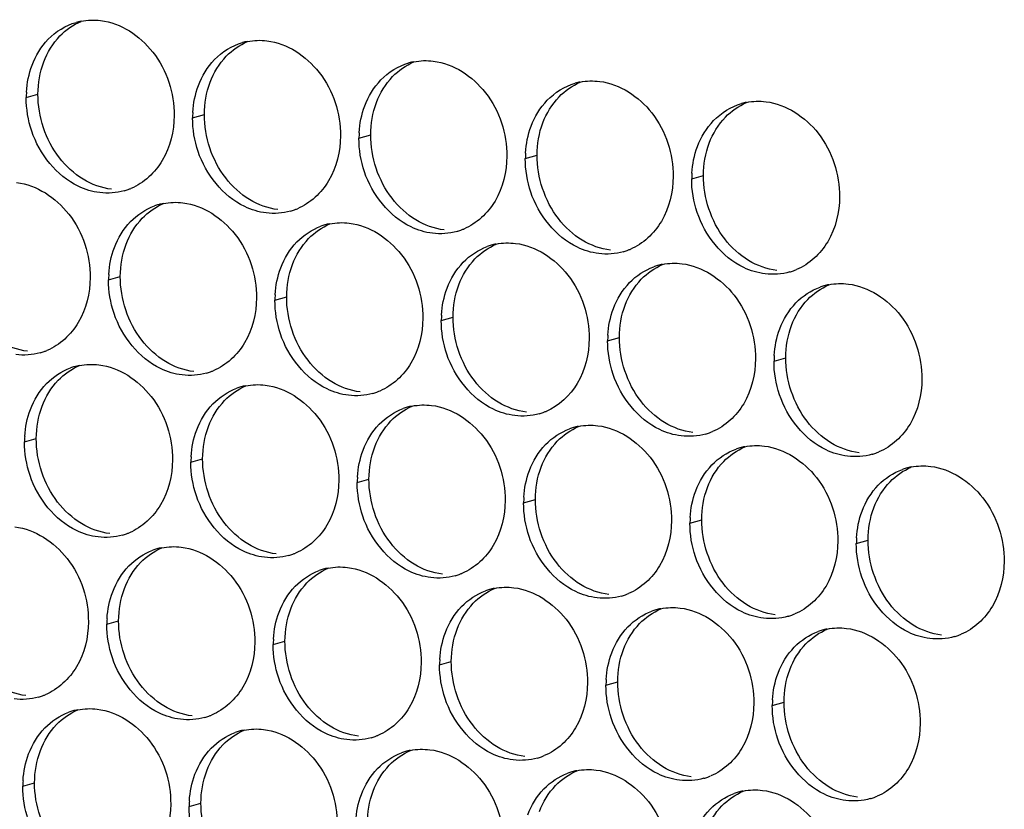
# Paper-space layout '45651_1_3' of a CAD drawing. Header units: millimetres. Extents: x -231 to 594, y 0 to 420.
# Tile 241 of 247: x 145.39 to 154.38, y 291.22 to 298.43. Entities that reach past the tile are written whole.
import ezdxf

# ---------------------------------------------------------------- set-up
doc = ezdxf.new("R2010")
doc.units = ezdxf.units.MM
doc.header["$LTSCALE"] = 32.67
doc.layers.add('02___PRT_ALL_AXES', color=7, linetype='CONTINUOUS')

psp = doc.layouts.new('45651_1_3')

# ---------------------------------------------------------------- linework, layer by layer
at = {"layer": '02___PRT_ALL_AXES', "color": 7, "linetype": 'CONTINUOUS'}
for p, q in [((145.4472, 297.721), (145.5544, 297.7516)), ((146.9668, 297.5355), (147.074, 297.5662)), ((148.4864, 297.35), (148.5936, 297.3807)), ((150.006, 297.1645), (150.1132, 297.1952)), ((151.5255, 296.9791), (151.6327, 297.0097)), ((146.1992, 296.0558), (146.3064, 296.0865)), ((147.7188, 295.8703), (147.826, 295.901)), ((149.2384, 295.6848), (149.3456, 295.7155)), ((150.758, 295.4994), (150.8652, 295.53)), ((152.2776, 295.3139), (152.3848, 295.3446)), ((145.4317, 294.5761), (145.5389, 294.6068)), ((146.9513, 294.3906), (147.0585, 294.4213)), ((148.4708, 294.2051), (148.578, 294.2358)), ((149.9904, 294.0197), (150.0976, 294.0503)), ((151.51, 293.8342), (151.6172, 293.8649)), ((153.0296, 293.6487), (153.1368, 293.6794)), ((146.1837, 292.9109), (146.2909, 292.9416)), ((147.7033, 292.7254), (147.8105, 292.7561)), ((149.2229, 292.5399), (149.3301, 292.5706)), ((150.7424, 292.3545), (150.8496, 292.3851)), ((152.262, 292.169), (152.3692, 292.1997)), ((145.4161, 291.4312), (145.5233, 291.4619)), ((146.9357, 291.2457), (147.0429, 291.2764))]:
    psp.add_line(p, q, dxfattribs=at)
at = {"layer": '02___PRT_ALL_AXES', "color": 3, "linetype": 'CONTINUOUS'}
for centre, radius, start, end in [((146.054, 297.8769), 0.5519, 100.97724, 105.93831), ((147.5736, 297.6915), 0.5519, 100.97724, 105.93831), ((149.0932, 297.506), 0.5519, 100.97724, 105.93831), ((150.6128, 297.3205), 0.5519, 100.97724, 105.93831), ((146.339, 297.7166), 0.8918, 176.51802, 179.71686), ((152.1324, 297.135), 0.5519, 100.97724, 105.93831), ((147.8586, 297.5311), 0.8918, 176.51802, 179.71686), ((149.3782, 297.3456), 0.8918, 176.51802, 179.71686), ((150.8978, 297.1601), 0.8918, 176.51802, 179.71686), ((152.4174, 296.9747), 0.8918, 176.51802, 179.71686), ((146.1925, 297.3951), 0.5467, 285.94061, 289.76751), ((146.192, 297.3964), 0.5481, 289.77289, 292.73686), ((146.8046, 296.2168), 0.5467, 105.94061, 109.76751), ((146.8061, 296.2117), 0.5519, 100.97724, 105.93831), ((147.7121, 297.2096), 0.5467, 285.94061, 289.76751), ((147.7116, 297.211), 0.5481, 289.77289, 292.73686), ((148.3242, 296.0313), 0.5467, 105.94061, 109.76751), ((148.3256, 296.0263), 0.5519, 100.97724, 105.93831), ((149.2317, 297.0242), 0.5467, 285.94061, 289.76751), ((149.2312, 297.0255), 0.5481, 289.77289, 292.73686), ((149.8438, 295.8458), 0.5467, 105.94061, 109.76751), ((149.8452, 295.8408), 0.5519, 100.97724, 105.93831), ((150.7513, 296.8387), 0.5467, 285.94061, 289.76751), ((150.7508, 296.84), 0.5481, 289.77289, 292.73686), ((151.3634, 295.6603), 0.5467, 105.94061, 109.76751), ((151.3648, 295.6553), 0.5519, 100.97724, 105.93831), ((147.0911, 296.0514), 0.8918, 176.51802, 179.71686), ((152.2709, 296.6532), 0.5467, 285.94061, 289.76751), ((152.2704, 296.6545), 0.5481, 289.77289, 292.73686), ((152.883, 295.4749), 0.5467, 105.94061, 109.76751), ((152.8844, 295.4698), 0.5519, 100.97724, 105.93831), ((148.6106, 295.8659), 0.8918, 176.51802, 179.71686), ((150.1302, 295.6804), 0.8918, 176.51802, 179.71686), ((151.6498, 295.495), 0.8918, 176.51802, 179.71686), ((145.425, 295.9154), 0.5467, 285.94061, 289.76751), ((145.4245, 295.9167), 0.5481, 289.77289, 292.73686), ((153.1694, 295.3095), 0.8918, 176.51802, 179.71686), ((146.0371, 294.7371), 0.5467, 105.94061, 109.76751), ((146.0385, 294.732), 0.5519, 100.97724, 105.93831), ((146.9446, 295.7299), 0.5467, 285.94061, 289.76751), ((146.944, 295.7312), 0.5481, 289.77289, 292.73686), ((147.5567, 294.5516), 0.5467, 105.94061, 109.76751), ((147.5581, 294.5466), 0.5519, 100.97724, 105.93831), ((148.4642, 295.5445), 0.5467, 285.94061, 289.76751), ((148.4636, 295.5458), 0.5481, 289.77289, 292.73686), ((149.0762, 294.3661), 0.5467, 105.94061, 109.76751), ((149.0777, 294.3611), 0.5519, 100.97724, 105.93831), ((149.9837, 295.359), 0.5467, 285.94061, 289.76751), ((149.9832, 295.3603), 0.5481, 289.77289, 292.73686), ((150.5958, 294.1806), 0.5467, 105.94061, 109.76751), ((150.5972, 294.1756), 0.5519, 100.97724, 105.93831), ((151.5033, 295.1735), 0.5467, 285.94061, 289.76751), ((151.5028, 295.1748), 0.5481, 289.77289, 292.73686), ((146.3235, 294.5717), 0.8918, 176.51802, 179.71686), ((152.1154, 293.9952), 0.5467, 105.94061, 109.76751), ((152.1168, 293.9901), 0.5519, 100.97724, 105.93831), ((153.0229, 294.988), 0.5467, 285.94061, 289.76751), ((153.0224, 294.9893), 0.5481, 289.77289, 292.73686), ((147.8431, 294.3862), 0.8918, 176.51802, 179.71686), ((153.635, 293.8097), 0.5467, 105.94061, 109.76751), ((153.6364, 293.8047), 0.5519, 100.97724, 105.93831), ((149.3627, 294.2007), 0.8918, 176.51802, 179.71686), ((150.8822, 294.0152), 0.8918, 176.51802, 179.71686), ((152.4018, 293.8298), 0.8918, 176.51802, 179.71686), ((146.177, 294.2502), 0.5467, 285.94061, 289.76751), ((146.1765, 294.2515), 0.5481, 289.77289, 292.73686), ((153.9214, 293.6443), 0.8918, 176.51802, 179.71686), ((146.7891, 293.0719), 0.5467, 105.94061, 109.76751), ((146.7905, 293.0669), 0.5519, 100.97724, 105.93831), ((147.6966, 294.0647), 0.5467, 285.94061, 289.76751), ((147.6961, 294.0661), 0.5481, 289.77289, 292.73686), ((148.3087, 292.8864), 0.5467, 105.94061, 109.76751), ((148.3101, 292.8814), 0.5519, 100.97724, 105.93831), ((149.2162, 293.8793), 0.5467, 285.94061, 289.76751), ((149.2156, 293.8806), 0.5481, 289.77289, 292.73686), ((149.8283, 292.7009), 0.5467, 105.94061, 109.76751), ((149.8297, 292.6959), 0.5519, 100.97724, 105.93831), ((150.7358, 293.6938), 0.5467, 285.94061, 289.76751), ((150.7352, 293.6951), 0.5481, 289.77289, 292.73686), ((151.3479, 292.5155), 0.5467, 105.94061, 109.76751), ((151.3493, 292.5104), 0.5519, 100.97724, 105.93831), ((147.0755, 292.9065), 0.8918, 176.51802, 179.71686), ((152.2553, 293.5083), 0.5467, 285.94061, 289.76751), ((152.2548, 293.5096), 0.5481, 289.77289, 292.73686), ((152.8674, 292.33), 0.5467, 105.94061, 109.76751), ((152.8688, 292.325), 0.5519, 100.97724, 105.93831), ((148.5951, 292.721), 0.8918, 176.51802, 179.71686), ((153.7749, 293.3228), 0.5467, 285.94061, 289.76751), ((153.7744, 293.3242), 0.5481, 289.77289, 292.73686), ((150.1147, 292.5355), 0.8918, 176.51802, 179.71686), ((151.6343, 292.3501), 0.8918, 176.51802, 179.71686), ((145.4094, 292.7705), 0.5467, 285.94061, 289.76751), ((145.4089, 292.7718), 0.5481, 289.77289, 292.73686), ((153.1539, 292.1646), 0.8918, 176.51802, 179.71686), ((146.0229, 291.5872), 0.5519, 100.97724, 105.93831), ((146.0215, 291.5922), 0.5467, 105.94061, 109.76751), ((146.929, 292.585), 0.5467, 285.94061, 289.76751), ((146.9285, 292.5864), 0.5481, 289.77289, 292.73686), ((147.5411, 291.4067), 0.5467, 105.94061, 109.76751), ((147.5425, 291.4017), 0.5519, 100.97724, 105.93831), ((148.4486, 292.3996), 0.5467, 285.94061, 289.76751), ((148.4481, 292.4009), 0.5481, 289.77289, 292.73686), ((149.0607, 291.2212), 0.5467, 105.94061, 109.76751), ((149.0621, 291.2162), 0.5519, 100.97724, 105.93831), ((149.9682, 292.2141), 0.5467, 285.94061, 289.76751), ((149.9677, 292.2154), 0.5481, 289.77289, 292.73686), ((150.5803, 291.0358), 0.5467, 105.94061, 109.76751), ((150.5817, 291.0307), 0.5519, 100.97724, 105.93831), ((151.4878, 292.0286), 0.5467, 285.94061, 289.76751), ((151.4872, 292.0299), 0.5481, 289.77289, 292.73686), ((146.308, 291.4268), 0.8918, 176.51802, 179.71686), ((152.0999, 290.8503), 0.5467, 105.94061, 109.76751), ((152.1013, 290.8452), 0.5519, 100.97724, 105.93831), ((153.0074, 291.8431), 0.5467, 285.94061, 289.76751), ((153.0068, 291.8444), 0.5481, 289.77289, 292.73686), ((147.8275, 291.2413), 0.8918, 176.51802, 179.71686)]:
    psp.add_arc(centre, radius, start, end, dxfattribs=at)
for points in [[(145.9489, 298.4188), (146.0071, 298.43), (146.0677, 298.4319), (146.1265, 298.4248)], [(145.6478, 298.2528), (145.7168, 298.3242), (145.8069, 298.3804), (145.9025, 298.4077)], [(145.5001, 298.0156), (145.5329, 298.1027), (145.5831, 298.1858), (145.6478, 298.2528)], [(147.4685, 298.2333), (147.5266, 298.2446), (147.5873, 298.2465), (147.6461, 298.2393)], [(147.1674, 298.0673), (147.2364, 298.1388), (147.3265, 298.1949), (147.4221, 298.2222)], [(147.0197, 297.8301), (147.0525, 297.9173), (147.1027, 298.0003), (147.1674, 298.0673)], [(145.4488, 297.7707), (145.4539, 297.854), (145.4707, 297.9375), (145.5001, 298.0156)], [(148.6869, 297.8818), (148.756, 297.9533), (148.8461, 298.0094), (148.9416, 298.0367)], [(148.9881, 298.0478), (149.0462, 298.0591), (149.1069, 298.061), (149.1656, 298.0538)], [(146.9684, 297.5853), (146.9735, 297.6685), (146.9903, 297.7521), (147.0197, 297.8301)], [(148.5393, 297.6446), (148.5721, 297.7318), (148.6222, 297.8148), (148.6869, 297.8818)], [(150.2065, 297.6963), (150.2756, 297.7678), (150.3657, 297.8239), (150.4612, 297.8512)], [(150.5077, 297.8623), (150.5658, 297.8736), (150.6264, 297.8755), (150.6852, 297.8683)], [(145.4971, 297.4138), (145.4641, 297.5122), (145.4467, 297.6172), (145.4472, 297.721)], [(148.488, 297.3998), (148.4931, 297.483), (148.5099, 297.5666), (148.5393, 297.6446)], [(150.0589, 297.4591), (150.0917, 297.5463), (150.1418, 297.6293), (150.2065, 297.6963)], [(151.7261, 297.5109), (151.7951, 297.5823), (151.8853, 297.6385), (151.9808, 297.6657)], [(152.0273, 297.6769), (152.0854, 297.6881), (152.146, 297.69), (152.2048, 297.6829)], [(147.0167, 297.2283), (146.9837, 297.3267), (146.9663, 297.4318), (146.9668, 297.5355)], [(150.0076, 297.2143), (150.0127, 297.2975), (150.0295, 297.3811), (150.0589, 297.4591)], [(151.5784, 297.2737), (151.6113, 297.3608), (151.6614, 297.4439), (151.7261, 297.5109)], [(148.5363, 297.0429), (148.5033, 297.1412), (148.4859, 297.2463), (148.4864, 297.35)], [(151.5272, 297.0288), (151.5323, 297.1121), (151.5491, 297.1956), (151.5784, 297.2737)], [(150.0559, 296.8574), (150.0229, 296.9557), (150.0055, 297.0608), (150.006, 297.1645)], [(151.5755, 296.6719), (151.5425, 296.7702), (151.525, 296.8753), (151.5255, 296.9791)], [(146.3427, 296.8694), (146.2707, 296.8489), (146.193, 296.8432), (146.1187, 296.8523)], [(146.3998, 296.5876), (146.4606, 296.6506), (146.5373, 296.7017), (146.6197, 296.7313)], [(146.701, 296.7536), (146.7591, 296.7649), (146.8197, 296.7667), (146.8785, 296.7596)], [(147.8623, 296.6839), (147.7903, 296.6634), (147.7126, 296.6578), (147.6383, 296.6668)], [(146.2521, 296.3504), (146.2849, 296.4376), (146.3351, 296.5206), (146.3998, 296.5876)], [(147.9194, 296.4021), (147.9802, 296.4651), (148.0569, 296.5162), (148.1393, 296.5458)], [(148.2205, 296.5681), (148.2787, 296.5794), (148.3393, 296.5813), (148.3981, 296.5741)], [(149.3819, 296.4985), (149.3099, 296.4779), (149.2322, 296.4723), (149.1579, 296.4814)], [(147.7717, 296.1649), (147.8045, 296.2521), (147.8547, 296.3351), (147.9194, 296.4021)], [(149.439, 296.2166), (149.4998, 296.2796), (149.5765, 296.3307), (149.6589, 296.3603)], [(149.7401, 296.3826), (149.7983, 296.3939), (149.8589, 296.3958), (149.9177, 296.3886)], [(146.2009, 296.1055), (146.2059, 296.1888), (146.2228, 296.2723), (146.2521, 296.3504)], [(150.9014, 296.313), (150.8294, 296.2924), (150.7518, 296.2868), (150.6775, 296.2959)], [(149.2913, 295.9794), (149.3241, 296.0666), (149.3743, 296.1496), (149.439, 296.2166)], [(151.2597, 296.1972), (151.3178, 296.2084), (151.3785, 296.2103), (151.4372, 296.2031)], [(147.7205, 295.9201), (147.7255, 296.0033), (147.7423, 296.0869), (147.7717, 296.1649)], [(150.9585, 296.0312), (151.0194, 296.0941), (151.0961, 296.1452), (151.1785, 296.1748)], [(152.421, 296.1275), (152.349, 296.1069), (152.2714, 296.1013), (152.197, 296.1104)], [(146.2492, 295.7486), (146.2161, 295.847), (146.1987, 295.9521), (146.1992, 296.0558)], [(150.8109, 295.794), (150.8437, 295.8811), (150.8938, 295.9642), (150.9585, 296.0312)], [(152.7793, 296.0117), (152.8374, 296.023), (152.8981, 296.0248), (152.9568, 296.0177)], [(149.24, 295.7346), (149.2451, 295.8178), (149.2619, 295.9014), (149.2913, 295.9794)], [(152.4781, 295.8457), (152.539, 295.9087), (152.6157, 295.9597), (152.6981, 295.9894)], [(147.7687, 295.5632), (147.7357, 295.6615), (147.7183, 295.7666), (147.7188, 295.8703)], [(152.3305, 295.6085), (152.3633, 295.6956), (152.4134, 295.7787), (152.4781, 295.8457)], [(150.7596, 295.5491), (150.7647, 295.6323), (150.7815, 295.7159), (150.8109, 295.794)], [(149.2883, 295.3777), (149.2553, 295.476), (149.2379, 295.5811), (149.2384, 295.6848)], [(152.2792, 295.3636), (152.2843, 295.4469), (152.3011, 295.5304), (152.3305, 295.6085)], [(150.8079, 295.1922), (150.7749, 295.2905), (150.7575, 295.3956), (150.758, 295.4994)], [(145.5751, 295.3897), (145.5031, 295.3691), (145.4255, 295.3635), (145.3511, 295.3726)], [(145.9334, 295.2739), (145.9915, 295.2852), (146.0522, 295.287), (146.1109, 295.2799)], [(152.3275, 295.0067), (152.2945, 295.1051), (152.2771, 295.2102), (152.2776, 295.3139)], [(145.6322, 295.1079), (145.6931, 295.1709), (145.7698, 295.2219), (145.8522, 295.2516)], [(147.0947, 295.2042), (147.0227, 295.1837), (146.9451, 295.1781), (146.8707, 295.1871)], [(145.4846, 294.8707), (145.5174, 294.9578), (145.5675, 295.0409), (145.6322, 295.1079)], [(147.453, 295.0884), (147.5111, 295.0997), (147.5717, 295.1016), (147.6305, 295.0944)], [(147.1518, 294.9224), (147.2127, 294.9854), (147.2893, 295.0365), (147.3718, 295.0661)], [(148.6143, 295.0188), (148.5423, 294.9982), (148.4646, 294.9926), (148.3903, 295.0017)], [(147.0042, 294.6852), (147.037, 294.7724), (147.0871, 294.8554), (147.1518, 294.9224)], [(148.9726, 294.9029), (149.0307, 294.9142), (149.0913, 294.9161), (149.1501, 294.9089)], [(145.4333, 294.6258), (145.4384, 294.7091), (145.4552, 294.7926), (145.4846, 294.8707)], [(148.6714, 294.7369), (148.7322, 294.7999), (148.8089, 294.851), (148.8913, 294.8806)], [(150.1339, 294.8333), (150.0619, 294.8127), (149.9842, 294.8071), (149.9099, 294.8162)], [(148.5237, 294.4997), (148.5565, 294.5869), (148.6067, 294.6699), (148.6714, 294.7369)], [(146.9529, 294.4404), (146.958, 294.5236), (146.9748, 294.6072), (147.0042, 294.6852)], [(150.191, 294.5514), (150.2518, 294.6144), (150.3285, 294.6655), (150.4109, 294.6951)], [(150.4921, 294.7175), (150.5503, 294.7287), (150.6109, 294.7306), (150.6697, 294.7234)], [(151.6535, 294.6478), (151.5815, 294.6272), (151.5038, 294.6216), (151.4295, 294.6307)], [(145.4816, 294.2689), (145.4486, 294.3673), (145.4312, 294.4724), (145.4317, 294.5761)], [(148.4725, 294.2549), (148.4775, 294.3381), (148.4944, 294.4217), (148.5237, 294.4997)], [(150.0433, 294.3143), (150.0761, 294.4014), (150.1263, 294.4845), (150.191, 294.5514)], [(151.7106, 294.366), (151.7714, 294.429), (151.8481, 294.48), (151.9305, 294.5097)], [(152.0117, 294.532), (152.0699, 294.5433), (152.1305, 294.5451), (152.1893, 294.538)], [(147.0012, 294.0835), (146.9682, 294.1818), (146.9507, 294.2869), (146.9513, 294.3906)], [(153.1731, 294.4623), (153.1011, 294.4418), (153.0234, 294.4362), (152.9491, 294.4452)], [(149.9921, 294.0694), (149.9971, 294.1526), (150.0139, 294.2362), (150.0433, 294.3143)], [(151.5629, 294.1288), (151.5957, 294.2159), (151.6459, 294.299), (151.7106, 294.366)], [(153.2302, 294.1805), (153.291, 294.2435), (153.3677, 294.2946), (153.4501, 294.3242)], [(153.5313, 294.3465), (153.5894, 294.3578), (153.6501, 294.3597), (153.7088, 294.3525)], [(148.5208, 293.898), (148.4878, 293.9963), (148.4703, 294.1014), (148.4708, 294.2051)], [(151.5116, 293.8839), (151.5167, 293.9672), (151.5335, 294.0507), (151.5629, 294.1288)], [(153.0825, 293.9433), (153.1153, 294.0305), (153.1654, 294.1135), (153.2302, 294.1805)], [(150.0403, 293.7125), (150.0073, 293.8108), (149.9899, 293.9159), (149.9904, 294.0197)], [(153.0312, 293.6985), (153.0363, 293.7817), (153.0531, 293.8653), (153.0825, 293.9433)], [(151.5599, 293.527), (151.5269, 293.6254), (151.5095, 293.7304), (151.51, 293.8342)], [(146.3272, 293.7245), (146.2552, 293.704), (146.1775, 293.6984), (146.1032, 293.7074)], [(146.3843, 293.4427), (146.4451, 293.5057), (146.5218, 293.5568), (146.6042, 293.5864)], [(146.6854, 293.6087), (146.7435, 293.62), (146.8042, 293.6219), (146.8629, 293.6147)], [(153.0795, 293.3415), (153.0465, 293.4399), (153.0291, 293.545), (153.0296, 293.6487)], [(147.8467, 293.5391), (147.7747, 293.5185), (147.6971, 293.5129), (147.6227, 293.5219)], [(146.2366, 293.2055), (146.2694, 293.2927), (146.3195, 293.3757), (146.3843, 293.4427)], [(147.9038, 293.2572), (147.9647, 293.3202), (148.0414, 293.3713), (148.1238, 293.4009)], [(148.205, 293.4232), (148.2631, 293.4345), (148.3238, 293.4364), (148.3825, 293.4292)], [(149.3663, 293.3536), (149.2943, 293.333), (149.2167, 293.3274), (149.1423, 293.3365)], [(147.7562, 293.02), (147.789, 293.1072), (147.8391, 293.1902), (147.9038, 293.2572)], [(149.4234, 293.0717), (149.4843, 293.1347), (149.561, 293.1858), (149.6434, 293.2154)], [(149.7246, 293.2377), (149.7827, 293.249), (149.8433, 293.2509), (149.9021, 293.2437)], [(146.1853, 292.9607), (146.1904, 293.0439), (146.2072, 293.1275), (146.2366, 293.2055)], [(150.8859, 293.1681), (150.8139, 293.1475), (150.7362, 293.1419), (150.6619, 293.151)], [(149.2758, 292.8345), (149.3086, 292.9217), (149.3587, 293.0048), (149.4234, 293.0717)], [(150.943, 292.8863), (151.0038, 292.9493), (151.0805, 293.0003), (151.163, 293.03)], [(151.2442, 293.0523), (151.3023, 293.0635), (151.3629, 293.0654), (151.4217, 293.0583)], [(147.7049, 292.7752), (147.71, 292.8584), (147.7268, 292.942), (147.7562, 293.02)], [(152.4055, 292.9826), (152.3335, 292.9621), (152.2558, 292.9564), (152.1815, 292.9655)], [(146.2336, 292.6037), (146.2006, 292.7021), (146.1832, 292.8072), (146.1837, 292.9109)], [(150.7953, 292.6491), (150.8282, 292.7362), (150.8783, 292.8193), (150.943, 292.8863)], [(152.7637, 292.8668), (152.8219, 292.8781), (152.8825, 292.88), (152.9413, 292.8728)], [(149.2245, 292.5897), (149.2296, 292.6729), (149.2464, 292.7565), (149.2758, 292.8345)], [(152.4626, 292.7008), (152.5234, 292.7638), (152.6001, 292.8149), (152.6825, 292.8445)], [(153.9251, 292.7971), (153.8531, 292.7766), (153.7754, 292.771), (153.7011, 292.78)], [(147.7532, 292.4183), (147.7202, 292.5166), (147.7028, 292.6217), (147.7033, 292.7254)], [(152.3149, 292.4636), (152.3477, 292.5508), (152.3979, 292.6338), (152.4626, 292.7008)], [(150.7441, 292.4042), (150.7491, 292.4875), (150.766, 292.571), (150.7953, 292.6491)], [(149.2728, 292.2328), (149.2398, 292.3311), (149.2223, 292.4362), (149.2229, 292.5399)], [(152.2637, 292.2187), (152.2687, 292.302), (152.2855, 292.3856), (152.3149, 292.4636)], [(150.7924, 292.0473), (150.7594, 292.1457), (150.7419, 292.2507), (150.7424, 292.3545)], [(145.5596, 292.2448), (145.4876, 292.2243), (145.4099, 292.2186), (145.3356, 292.2277)], [(145.9178, 292.129), (145.976, 292.1403), (146.0366, 292.1422), (146.0954, 292.135)], [(152.3119, 291.8618), (152.2789, 291.9602), (152.2615, 292.0653), (152.262, 292.169)], [(145.6167, 291.963), (145.6775, 292.026), (145.7542, 292.0771), (145.8366, 292.1067)], [(147.0792, 292.0593), (147.0072, 292.0388), (146.9295, 292.0332), (146.8552, 292.0422)], [(145.469, 291.7258), (145.5018, 291.813), (145.552, 291.896), (145.6167, 291.963)], [(147.4374, 291.9435), (147.4956, 291.9548), (147.5562, 291.9567), (147.615, 291.9495)], [(147.1363, 291.7775), (147.1971, 291.8405), (147.2738, 291.8916), (147.3562, 291.9212)], [(148.5988, 291.8739), (148.5268, 291.8533), (148.4491, 291.8477), (148.3748, 291.8568)], [(146.9886, 291.5403), (147.0214, 291.6275), (147.0716, 291.7105), (147.1363, 291.7775)], [(148.957, 291.758), (149.0151, 291.7693), (149.0758, 291.7712), (149.1346, 291.764)], [(145.4178, 291.4809), (145.4228, 291.5642), (145.4396, 291.6478), (145.469, 291.7258)], [(148.6559, 291.592), (148.7167, 291.655), (148.7934, 291.7061), (148.8758, 291.7357)], [(150.1183, 291.6884), (150.0463, 291.6678), (149.9687, 291.6622), (149.8943, 291.6713)], [(148.5082, 291.3548), (148.541, 291.442), (148.5912, 291.525), (148.6559, 291.592)], [(146.9373, 291.2955), (146.9424, 291.3787), (146.9592, 291.4623), (146.9886, 291.5403)], [(150.1754, 291.4066), (150.2363, 291.4696), (150.313, 291.5206), (150.3954, 291.5502)], [(150.4766, 291.5726), (150.5347, 291.5838), (150.5954, 291.5857), (150.6541, 291.5785)], [(151.6379, 291.5029), (151.5659, 291.4823), (151.4883, 291.4767), (151.4139, 291.4858)], [(145.466, 291.124), (145.433, 291.2224), (145.4156, 291.3275), (145.4161, 291.4312)], [(148.4569, 291.11), (148.462, 291.1932), (148.4788, 291.2768), (148.5082, 291.3548)], [(150.0278, 291.1694), (150.0606, 291.2565), (150.1107, 291.3396), (150.1754, 291.4066)], [(151.695, 291.2211), (151.7559, 291.2841), (151.8326, 291.3351), (151.915, 291.3648)], [(151.9962, 291.3871), (152.0543, 291.3984), (152.1149, 291.4002), (152.1737, 291.3931)], [(146.9856, 290.9386), (146.9526, 291.0369), (146.9352, 291.142), (146.9357, 291.2457)], [(153.1575, 291.3174), (153.0855, 291.2969), (153.0078, 291.2913), (152.9335, 291.3003)], [(151.5474, 290.9839), (151.5802, 291.071), (151.6303, 291.1541), (151.695, 291.2211)]]:
    psp.add_open_spline(points, degree=3, dxfattribs=at)
for points, knots in [([(146.1265, 298.4248), (146.3108, 298.4023), (146.6742, 298.1612), (146.799, 297.7601), (146.798, 297.5561)], [0, 0, 0, 0, 0.476473, 1, 1, 1, 1]), ([(147.6461, 298.2393), (147.8304, 298.2168), (148.1937, 297.9757), (148.3185, 297.5746), (148.3175, 297.3706)], [0, 0, 0, 0, 0.476473, 1, 1, 1, 1]), ([(149.1656, 298.0538), (149.3499, 298.0313), (149.7133, 297.7902), (149.8381, 297.3891), (149.8371, 297.1851)], [0, 0, 0, 0, 0.476473, 1, 1, 1, 1]), ([(150.6852, 297.8683), (150.8695, 297.8458), (151.2329, 297.6047), (151.3577, 297.2037), (151.3567, 296.9997)], [0, 0, 0, 0, 0.476473, 1, 1, 1, 1]), ([(152.2048, 297.6829), (152.3891, 297.6604), (152.7525, 297.4193), (152.8773, 297.0182), (152.8763, 296.8142)], [0, 0, 0, 0, 0.476473, 1, 1, 1, 1]), ([(146.798, 297.5561), (146.7973, 297.4148), (146.7343, 297.1386), (146.5217, 296.9403), (146.4039, 296.8909)], [0, 0, 0, 0, 0.525086, 1, 1, 1, 1]), ([(146.1187, 296.8523), (146.0511, 296.8606), (145.7707, 296.9444), (145.5671, 297.2054), (145.4971, 297.4138)], [0, 0, 0, 0, 0.236458, 1, 1, 1, 1]), ([(148.3175, 297.3706), (148.3168, 297.2293), (148.2539, 296.9531), (148.0413, 296.7548), (147.9235, 296.7054)], [0, 0, 0, 0, 0.525086, 1, 1, 1, 1]), ([(147.6383, 296.6668), (147.5707, 296.6751), (147.2903, 296.7589), (147.0867, 297.0199), (147.0167, 297.2283)], [0, 0, 0, 0, 0.236458, 1, 1, 1, 1]), ([(149.8371, 297.1851), (149.8364, 297.0439), (149.7734, 296.7676), (149.5609, 296.5693), (149.443, 296.5199)], [0, 0, 0, 0, 0.525086, 1, 1, 1, 1]), ([(149.1579, 296.4814), (149.0903, 296.4896), (148.8099, 296.5735), (148.6063, 296.8345), (148.5363, 297.0429)], [0, 0, 0, 0, 0.236458, 1, 1, 1, 1]), ([(151.3567, 296.9997), (151.356, 296.8584), (151.293, 296.5822), (151.0805, 296.3839), (150.9626, 296.3345)], [0, 0, 0, 0, 0.525086, 1, 1, 1, 1]), ([(145.3589, 296.9451), (145.5432, 296.9226), (145.9066, 296.6815), (146.0314, 296.2804), (146.0304, 296.0764)], [0, 0, 0, 0, 0.476473, 1, 1, 1, 1]), ([(150.6775, 296.2959), (150.6099, 296.3041), (150.3295, 296.388), (150.1258, 296.649), (150.0559, 296.8574)], [0, 0, 0, 0, 0.236458, 1, 1, 1, 1]), ([(152.8763, 296.8142), (152.8756, 296.6729), (152.8126, 296.3967), (152.6001, 296.1984), (152.4822, 296.149)], [0, 0, 0, 0, 0.525086, 1, 1, 1, 1]), ([(146.8785, 296.7596), (147.0628, 296.7371), (147.4262, 296.496), (147.551, 296.0949), (147.55, 295.8909)], [0, 0, 0, 0, 0.476473, 1, 1, 1, 1]), ([(152.197, 296.1104), (152.1295, 296.1187), (151.8491, 296.2025), (151.6454, 296.4635), (151.5755, 296.6719)], [0, 0, 0, 0, 0.236458, 1, 1, 1, 1]), ([(148.3981, 296.5741), (148.5824, 296.5516), (148.9458, 296.3105), (149.0706, 295.9094), (149.0696, 295.7054)], [0, 0, 0, 0, 0.476473, 1, 1, 1, 1]), ([(149.9177, 296.3886), (150.102, 296.3661), (150.4653, 296.125), (150.5902, 295.724), (150.5891, 295.52)], [0, 0, 0, 0, 0.476473, 1, 1, 1, 1]), ([(151.4372, 296.2031), (151.6215, 296.1807), (151.9849, 295.9395), (152.1097, 295.5385), (152.1087, 295.3345)], [0, 0, 0, 0, 0.476473, 1, 1, 1, 1]), ([(146.0304, 296.0764), (146.0297, 295.9351), (145.9667, 295.6589), (145.7542, 295.4606), (145.6363, 295.4112)], [0, 0, 0, 0, 0.525086, 1, 1, 1, 1]), ([(152.9568, 296.0177), (153.1411, 295.9952), (153.5045, 295.7541), (153.6293, 295.353), (153.6283, 295.149)], [0, 0, 0, 0, 0.476473, 1, 1, 1, 1]), ([(147.55, 295.8909), (147.5493, 295.7496), (147.4863, 295.4734), (147.2738, 295.2751), (147.1559, 295.2257)], [0, 0, 0, 0, 0.525086, 1, 1, 1, 1]), ([(146.8707, 295.1871), (146.8031, 295.1954), (146.5228, 295.2792), (146.3191, 295.5402), (146.2492, 295.7486)], [0, 0, 0, 0, 0.236458, 1, 1, 1, 1]), ([(149.0696, 295.7054), (149.0689, 295.5641), (149.0059, 295.2879), (148.7933, 295.0896), (148.6755, 295.0402)], [0, 0, 0, 0, 0.525086, 1, 1, 1, 1]), ([(148.3903, 295.0017), (148.3227, 295.0099), (148.0424, 295.0938), (147.8387, 295.3548), (147.7687, 295.5632)], [0, 0, 0, 0, 0.236458, 1, 1, 1, 1]), ([(150.5891, 295.52), (150.5884, 295.3787), (150.5255, 295.1025), (150.3129, 294.9041), (150.1951, 294.8548)], [0, 0, 0, 0, 0.525086, 1, 1, 1, 1]), ([(149.9099, 294.8162), (149.8423, 294.8244), (149.5619, 294.9083), (149.3583, 295.1693), (149.2883, 295.3777)], [0, 0, 0, 0, 0.236458, 1, 1, 1, 1]), ([(146.1109, 295.2799), (146.2952, 295.2574), (146.6586, 295.0163), (146.7834, 294.6152), (146.7824, 294.4112)], [0, 0, 0, 0, 0.476473, 1, 1, 1, 1]), ([(152.1087, 295.3345), (152.108, 295.1932), (152.045, 294.917), (151.8325, 294.7187), (151.7146, 294.6693)], [0, 0, 0, 0, 0.525086, 1, 1, 1, 1]), ([(151.4295, 294.6307), (151.3619, 294.6389), (151.0815, 294.7228), (150.8779, 294.9838), (150.8079, 295.1922)], [0, 0, 0, 0, 0.236458, 1, 1, 1, 1]), ([(153.6283, 295.149), (153.6276, 295.0077), (153.5646, 294.7315), (153.3521, 294.5332), (153.2342, 294.4838)], [0, 0, 0, 0, 0.525086, 1, 1, 1, 1]), ([(147.6305, 295.0944), (147.8148, 295.0719), (148.1782, 294.8308), (148.303, 294.4297), (148.302, 294.2257)], [0, 0, 0, 0, 0.476473, 1, 1, 1, 1]), ([(152.9491, 294.4452), (152.8815, 294.4535), (152.6011, 294.5373), (152.3974, 294.7983), (152.3275, 295.0067)], [0, 0, 0, 0, 0.236458, 1, 1, 1, 1]), ([(149.1501, 294.9089), (149.3344, 294.8864), (149.6978, 294.6453), (149.8226, 294.2443), (149.8216, 294.0403)], [0, 0, 0, 0, 0.476473, 1, 1, 1, 1]), ([(150.6697, 294.7234), (150.854, 294.7009), (151.2174, 294.4598), (151.3422, 294.0588), (151.3412, 293.8548)], [0, 0, 0, 0, 0.476473, 1, 1, 1, 1]), ([(152.1893, 294.538), (152.3736, 294.5155), (152.7369, 294.2744), (152.8618, 293.8733), (152.8607, 293.6693)], [0, 0, 0, 0, 0.476473, 1, 1, 1, 1]), ([(146.7824, 294.4112), (146.7817, 294.2699), (146.7187, 293.9937), (146.5062, 293.7954), (146.3883, 293.746)], [0, 0, 0, 0, 0.525086, 1, 1, 1, 1]), ([(153.7088, 294.3525), (153.8931, 294.33), (154.2565, 294.0889), (154.3813, 293.6878), (154.3803, 293.4838)], [0, 0, 0, 0, 0.476473, 1, 1, 1, 1]), ([(146.1032, 293.7074), (146.0356, 293.7157), (145.7552, 293.7995), (145.5515, 294.0605), (145.4816, 294.2689)], [0, 0, 0, 0, 0.236458, 1, 1, 1, 1]), ([(148.302, 294.2257), (148.3013, 294.0844), (148.2383, 293.8082), (148.0258, 293.6099), (147.9079, 293.5605)], [0, 0, 0, 0, 0.525086, 1, 1, 1, 1]), ([(147.6227, 293.5219), (147.5552, 293.5302), (147.2748, 293.614), (147.0711, 293.8751), (147.0012, 294.0835)], [0, 0, 0, 0, 0.236458, 1, 1, 1, 1]), ([(149.8216, 294.0403), (149.8209, 293.899), (149.7579, 293.6228), (149.5454, 293.4244), (149.4275, 293.3751)], [0, 0, 0, 0, 0.525086, 1, 1, 1, 1]), ([(149.1423, 293.3365), (149.0747, 293.3447), (148.7944, 293.4286), (148.5907, 293.6896), (148.5208, 293.898)], [0, 0, 0, 0, 0.236458, 1, 1, 1, 1]), ([(151.3412, 293.8548), (151.3405, 293.7135), (151.2775, 293.4373), (151.0649, 293.239), (150.9471, 293.1896)], [0, 0, 0, 0, 0.525086, 1, 1, 1, 1]), ([(145.3434, 293.8002), (145.5277, 293.7777), (145.891, 293.5366), (146.0159, 293.1355), (146.0148, 292.9315)], [0, 0, 0, 0, 0.476473, 1, 1, 1, 1]), ([(150.6619, 293.151), (150.5943, 293.1592), (150.314, 293.2431), (150.1103, 293.5041), (150.0403, 293.7125)], [0, 0, 0, 0, 0.236458, 1, 1, 1, 1]), ([(152.8607, 293.6693), (152.86, 293.528), (152.7971, 293.2518), (152.5845, 293.0535), (152.4667, 293.0041)], [0, 0, 0, 0, 0.525086, 1, 1, 1, 1]), ([(146.8629, 293.6147), (147.0472, 293.5922), (147.4106, 293.3511), (147.5354, 292.95), (147.5344, 292.746)], [0, 0, 0, 0, 0.476473, 1, 1, 1, 1]), ([(152.1815, 292.9655), (152.1139, 292.9738), (151.8335, 293.0576), (151.6299, 293.3186), (151.5599, 293.527)], [0, 0, 0, 0, 0.236458, 1, 1, 1, 1]), ([(154.3803, 293.4838), (154.3796, 293.3425), (154.3167, 293.0663), (154.1041, 292.868), (153.9862, 292.8186)], [0, 0, 0, 0, 0.525086, 1, 1, 1, 1]), ([(148.3825, 293.4292), (148.5668, 293.4067), (148.9302, 293.1656), (149.055, 292.7646), (149.054, 292.5606)], [0, 0, 0, 0, 0.476473, 1, 1, 1, 1]), ([(153.7011, 292.78), (153.6335, 292.7883), (153.3531, 292.8721), (153.1495, 293.1331), (153.0795, 293.3415)], [0, 0, 0, 0, 0.236458, 1, 1, 1, 1]), ([(149.9021, 293.2437), (150.0864, 293.2212), (150.4498, 292.9801), (150.5746, 292.5791), (150.5736, 292.3751)], [0, 0, 0, 0, 0.476473, 1, 1, 1, 1]), ([(151.4217, 293.0583), (151.606, 293.0358), (151.9694, 292.7947), (152.0942, 292.3936), (152.0932, 292.1896)], [0, 0, 0, 0, 0.476473, 1, 1, 1, 1]), ([(146.0148, 292.9315), (146.0141, 292.7902), (145.9512, 292.514), (145.7386, 292.3157), (145.6208, 292.2663)], [0, 0, 0, 0, 0.525086, 1, 1, 1, 1]), ([(152.9413, 292.8728), (153.1256, 292.8503), (153.489, 292.6092), (153.6138, 292.2081), (153.6128, 292.0041)], [0, 0, 0, 0, 0.476473, 1, 1, 1, 1]), ([(147.5344, 292.746), (147.5337, 292.6047), (147.4708, 292.3285), (147.2582, 292.1302), (147.1403, 292.0808)], [0, 0, 0, 0, 0.525086, 1, 1, 1, 1]), ([(146.8552, 292.0422), (146.7876, 292.0505), (146.5072, 292.1343), (146.3036, 292.3953), (146.2336, 292.6037)], [0, 0, 0, 0, 0.236458, 1, 1, 1, 1]), ([(149.054, 292.5606), (149.0533, 292.4193), (148.9903, 292.143), (148.7778, 291.9447), (148.6599, 291.8953)], [0, 0, 0, 0, 0.525086, 1, 1, 1, 1]), ([(148.3748, 291.8568), (148.3072, 291.865), (148.0268, 291.9489), (147.8232, 292.2099), (147.7532, 292.4183)], [0, 0, 0, 0, 0.236458, 1, 1, 1, 1]), ([(150.5736, 292.3751), (150.5729, 292.2338), (150.5099, 291.9576), (150.2974, 291.7593), (150.1795, 291.7099)], [0, 0, 0, 0, 0.525086, 1, 1, 1, 1]), ([(149.8943, 291.6713), (149.8268, 291.6795), (149.5464, 291.7634), (149.3427, 292.0244), (149.2728, 292.2328)], [0, 0, 0, 0, 0.236458, 1, 1, 1, 1]), ([(146.0954, 292.135), (146.2797, 292.1125), (146.6431, 291.8714), (146.7679, 291.4703), (146.7669, 291.2663)], [0, 0, 0, 0, 0.476473, 1, 1, 1, 1]), ([(152.0932, 292.1896), (152.0925, 292.0483), (152.0295, 291.7721), (151.817, 291.5738), (151.6991, 291.5244)], [0, 0, 0, 0, 0.525086, 1, 1, 1, 1]), ([(151.4139, 291.4858), (151.3464, 291.4941), (151.066, 291.5779), (150.8623, 291.8389), (150.7924, 292.0473)], [0, 0, 0, 0, 0.236458, 1, 1, 1, 1]), ([(147.615, 291.9495), (147.7993, 291.927), (148.1626, 291.6859), (148.2875, 291.2848), (148.2865, 291.0808)], [0, 0, 0, 0, 0.476473, 1, 1, 1, 1]), ([(153.6128, 292.0041), (153.6121, 291.8628), (153.5491, 291.5866), (153.3366, 291.3883), (153.2187, 291.3389)], [0, 0, 0, 0, 0.525086, 1, 1, 1, 1]), ([(152.9335, 291.3003), (152.8659, 291.3086), (152.5856, 291.3924), (152.3819, 291.6534), (152.3119, 291.8618)], [0, 0, 0, 0, 0.236458, 1, 1, 1, 1]), ([(149.1346, 291.764), (149.3189, 291.7415), (149.6822, 291.5004), (149.807, 291.0994), (149.806, 290.8954)], [0, 0, 0, 0, 0.476473, 1, 1, 1, 1]), ([(150.6541, 291.5785), (150.8384, 291.5561), (151.2018, 291.3149), (151.3266, 290.9139), (151.3256, 290.7099)], [0, 0, 0, 0, 0.476473, 1, 1, 1, 1]), ([(152.1737, 291.3931), (152.358, 291.3706), (152.7214, 291.1295), (152.8462, 290.7284), (152.8452, 290.5244)], [0, 0, 0, 0, 0.476473, 1, 1, 1, 1]), ([(146.7669, 291.2663), (146.7662, 291.125), (146.7032, 290.8488), (146.4907, 290.6505), (146.3728, 290.6011)], [0, 0, 0, 0, 0.525086, 1, 1, 1, 1])]:
    psp.add_open_spline(points, degree=3, knots=knots, dxfattribs=at)
at = {"layer": '02___PRT_ALL_AXES', "color": 7, "linetype": 'CONTINUOUS'}
for points in [[(145.755, 298.2834), (145.8094, 298.3398), (145.8762, 298.3866), (145.9485, 298.4169)], [(145.6073, 298.0462), (145.6401, 298.1334), (145.6903, 298.2165), (145.755, 298.2834)], [(147.2746, 298.098), (147.329, 298.1543), (147.3958, 298.2011), (147.4681, 298.2314)], [(147.1269, 297.8608), (147.1597, 297.9479), (147.2099, 298.031), (147.2746, 298.098)], [(145.5544, 297.7516), (145.5549, 297.8514), (145.5722, 297.9529), (145.6073, 298.0462)], [(148.7941, 297.9125), (148.8486, 297.9689), (148.9154, 298.0156), (148.9877, 298.0459)], [(148.6465, 297.6753), (148.6793, 297.7625), (148.7294, 297.8455), (148.7941, 297.9125)], [(147.074, 297.5662), (147.0745, 297.6659), (147.0917, 297.7674), (147.1269, 297.8608)], [(150.3137, 297.727), (150.3682, 297.7834), (150.435, 297.8301), (150.5072, 297.8604)], [(145.7495, 297.1716), (145.6247, 297.3329), (145.5534, 297.5476), (145.5544, 297.7516)], [(150.1661, 297.4898), (150.1989, 297.577), (150.249, 297.66), (150.3137, 297.727)], [(148.5936, 297.3807), (148.5941, 297.4805), (148.6113, 297.5819), (148.6465, 297.6753)], [(151.8333, 297.5415), (151.8877, 297.5979), (151.9546, 297.6447), (152.0268, 297.675)], [(147.2691, 296.9861), (147.1442, 297.1475), (147.073, 297.3622), (147.074, 297.5662)], [(151.6856, 297.3043), (151.7185, 297.3915), (151.7686, 297.4746), (151.8333, 297.5415)], [(150.1132, 297.1952), (150.1137, 297.295), (150.1309, 297.3964), (150.1661, 297.4898)], [(148.7886, 296.8006), (148.6638, 296.962), (148.5926, 297.1767), (148.5936, 297.3807)], [(151.6327, 297.0097), (151.6332, 297.1095), (151.6505, 297.211), (151.6856, 297.3043)], [(145.9677, 296.9744), (145.8839, 297.0252), (145.8095, 297.094), (145.7495, 297.1716)], [(150.3082, 296.6151), (150.1834, 296.7765), (150.1122, 296.9912), (150.1132, 297.1952)], [(147.4873, 296.7889), (147.4035, 296.8397), (147.329, 296.9085), (147.2691, 296.9861)], [(151.8278, 296.4297), (151.703, 296.591), (151.6317, 296.8057), (151.6327, 297.0097)], [(146.2259, 296.883), (146.1353, 296.8941), (146.0458, 296.9271), (145.9677, 296.9744)], [(146.507, 296.6183), (146.5614, 296.6746), (146.6283, 296.7214), (146.7005, 296.7517)], [(147.7455, 296.6975), (147.6549, 296.7086), (147.5654, 296.7416), (147.4873, 296.7889)], [(149.0069, 296.6034), (148.923, 296.6542), (148.8486, 296.7231), (148.7886, 296.8006)], [(146.3593, 296.3811), (146.3921, 296.4682), (146.4423, 296.5513), (146.507, 296.6183)], [(148.0266, 296.4328), (148.081, 296.4891), (148.1478, 296.5359), (148.2201, 296.5662)], [(149.2651, 296.512), (149.1745, 296.5231), (149.085, 296.5561), (149.0069, 296.6034)], [(150.5265, 296.418), (150.4426, 296.4688), (150.3682, 296.5376), (150.3082, 296.6151)], [(146.3064, 296.0865), (146.3069, 296.1862), (146.3242, 296.2877), (146.3593, 296.3811)], [(147.8789, 296.1956), (147.9117, 296.2828), (147.9619, 296.3658), (148.0266, 296.4328)], [(149.5462, 296.2473), (149.6006, 296.3037), (149.6674, 296.3504), (149.7397, 296.3807)], [(150.7846, 296.3266), (150.694, 296.3376), (150.6046, 296.3707), (150.5265, 296.418)], [(152.0461, 296.2325), (151.9622, 296.2833), (151.8878, 296.3521), (151.8278, 296.4297)], [(147.826, 295.901), (147.8265, 296.0008), (147.8438, 296.1022), (147.8789, 296.1956)], [(149.3985, 296.0101), (149.4313, 296.0973), (149.4815, 296.1803), (149.5462, 296.2473)], [(151.0657, 296.0618), (151.1202, 296.1182), (151.187, 296.165), (151.2593, 296.1952)], [(152.3042, 296.1411), (152.2136, 296.1521), (152.1241, 296.1852), (152.0461, 296.2325)], [(146.5015, 295.5064), (146.3767, 295.6677), (146.3054, 295.8825), (146.3064, 296.0865)], [(149.3456, 295.7155), (149.3461, 295.8153), (149.3633, 295.9167), (149.3985, 296.0101)], [(150.9181, 295.8246), (150.9509, 295.9118), (151.001, 295.9948), (151.0657, 296.0618)], [(152.5853, 295.8764), (152.6398, 295.9327), (152.7066, 295.9795), (152.7789, 296.0098)], [(148.0211, 295.3209), (147.8963, 295.4823), (147.825, 295.697), (147.826, 295.901)], [(150.8652, 295.53), (150.8657, 295.6298), (150.8829, 295.7313), (150.9181, 295.8246)], [(152.4377, 295.6392), (152.4705, 295.7263), (152.5206, 295.8094), (152.5853, 295.8764)], [(149.5407, 295.1354), (149.4159, 295.2968), (149.3446, 295.5115), (149.3456, 295.7155)], [(152.3848, 295.3446), (152.3853, 295.4443), (152.4025, 295.5458), (152.4377, 295.6392)], [(145.4583, 295.4033), (145.3677, 295.4143), (145.2782, 295.4474), (145.2002, 295.4947)], [(146.7198, 295.3092), (146.6359, 295.36), (146.5615, 295.4288), (146.5015, 295.5064)], [(151.0602, 294.9499), (150.9354, 295.1113), (150.8642, 295.326), (150.8652, 295.53)], [(146.9779, 295.2178), (146.8873, 295.2289), (146.7978, 295.2619), (146.7198, 295.3092)], [(148.2393, 295.1237), (148.1555, 295.1745), (148.0811, 295.2433), (148.0211, 295.3209)], [(152.5798, 294.7645), (152.455, 294.9258), (152.3838, 295.1406), (152.3848, 295.3446)], [(145.7394, 295.1386), (145.7939, 295.1949), (145.8607, 295.2417), (145.933, 295.272)], [(145.5918, 294.9014), (145.6246, 294.9885), (145.6747, 295.0716), (145.7394, 295.1386)], [(148.4975, 295.0323), (148.4069, 295.0434), (148.3174, 295.0764), (148.2393, 295.1237)], [(149.7589, 294.9382), (149.6751, 294.9891), (149.6006, 295.0579), (149.5407, 295.1354)], [(147.259, 294.9531), (147.3134, 295.0094), (147.3803, 295.0562), (147.4525, 295.0865)], [(147.1113, 294.7159), (147.1442, 294.803), (147.1943, 294.8861), (147.259, 294.9531)], [(150.0171, 294.8469), (149.9265, 294.8579), (149.837, 294.8909), (149.7589, 294.9382)], [(151.2785, 294.7528), (151.1947, 294.8036), (151.1202, 294.8724), (151.0602, 294.9499)], [(145.5389, 294.6068), (145.5394, 294.7065), (145.5566, 294.808), (145.5918, 294.9014)], [(148.7786, 294.7676), (148.833, 294.824), (148.8999, 294.8707), (148.9721, 294.901)], [(148.6309, 294.5304), (148.6637, 294.6176), (148.7139, 294.7006), (148.7786, 294.7676)], [(151.5367, 294.6614), (151.4461, 294.6724), (151.3566, 294.7055), (151.2785, 294.7528)], [(152.7981, 294.5673), (152.7142, 294.6181), (152.6398, 294.6869), (152.5798, 294.7645)], [(147.0585, 294.4213), (147.0589, 294.5211), (147.0762, 294.6225), (147.1113, 294.7159)], [(150.2982, 294.5821), (150.3526, 294.6385), (150.4194, 294.6853), (150.4917, 294.7155)], [(145.7339, 294.0267), (145.6091, 294.188), (145.5379, 294.4028), (145.5389, 294.6068)], [(150.1505, 294.3449), (150.1833, 294.4321), (150.2335, 294.5151), (150.2982, 294.5821)], [(153.0563, 294.4759), (152.9656, 294.487), (152.8762, 294.52), (152.7981, 294.5673)], [(148.578, 294.2358), (148.5785, 294.3356), (148.5958, 294.437), (148.6309, 294.5304)], [(151.8178, 294.3967), (151.8722, 294.453), (151.939, 294.4998), (152.0113, 294.5301)], [(147.2535, 293.8412), (147.1287, 294.0026), (147.0574, 294.2173), (147.0585, 294.4213)], [(151.6701, 294.1595), (151.7029, 294.2466), (151.7531, 294.3297), (151.8178, 294.3967)], [(150.0976, 294.0503), (150.0981, 294.1501), (150.1154, 294.2516), (150.1505, 294.3449)], [(153.3373, 294.2112), (153.3918, 294.2675), (153.4586, 294.3143), (153.5309, 294.3446)], [(148.7731, 293.6557), (148.6483, 293.8171), (148.577, 294.0318), (148.578, 294.2358)], [(153.1897, 293.974), (153.2225, 294.0611), (153.2726, 294.1442), (153.3373, 294.2112)], [(151.6172, 293.8649), (151.6177, 293.9646), (151.635, 294.0661), (151.6701, 294.1595)], [(145.9522, 293.8295), (145.8683, 293.8803), (145.7939, 293.9491), (145.7339, 294.0267)], [(150.2927, 293.4702), (150.1679, 293.6316), (150.0966, 293.8463), (150.0976, 294.0503)], [(153.1368, 293.6794), (153.1373, 293.7791), (153.1545, 293.8806), (153.1897, 293.974)], [(147.4718, 293.644), (147.3879, 293.6948), (147.3135, 293.7636), (147.2535, 293.8412)], [(151.8123, 293.2848), (151.6875, 293.4461), (151.6162, 293.6609), (151.6172, 293.8649)], [(146.2104, 293.7381), (146.1197, 293.7492), (146.0303, 293.7822), (145.9522, 293.8295)], [(153.3319, 293.0993), (153.207, 293.2607), (153.1358, 293.4754), (153.1368, 293.6794)], [(146.4914, 293.4734), (146.5459, 293.5297), (146.6127, 293.5765), (146.685, 293.6068)], [(147.7299, 293.5526), (147.6393, 293.5637), (147.5499, 293.5967), (147.4718, 293.644)], [(148.9914, 293.4585), (148.9075, 293.5093), (148.8331, 293.5782), (148.7731, 293.6557)], [(146.3438, 293.2362), (146.3766, 293.3233), (146.4267, 293.4064), (146.4914, 293.4734)], [(148.011, 293.2879), (148.0655, 293.3443), (148.1323, 293.391), (148.2046, 293.4213)], [(149.2495, 293.3671), (149.1589, 293.3782), (149.0694, 293.4112), (148.9914, 293.4585)], [(150.5109, 293.2731), (150.4271, 293.3239), (150.3527, 293.3927), (150.2927, 293.4702)], [(146.2909, 292.9416), (146.2914, 293.0413), (146.3086, 293.1428), (146.3438, 293.2362)], [(147.8634, 293.0507), (147.8962, 293.1379), (147.9463, 293.2209), (148.011, 293.2879)], [(149.5306, 293.1024), (149.585, 293.1588), (149.6519, 293.2056), (149.7241, 293.2358)], [(150.7691, 293.1817), (150.6785, 293.1927), (150.589, 293.2258), (150.5109, 293.2731)], [(152.0305, 293.0876), (151.9467, 293.1384), (151.8723, 293.2072), (151.8123, 293.2848)], [(147.8105, 292.7561), (147.811, 292.8559), (147.8282, 292.9573), (147.8634, 293.0507)], [(149.383, 292.8652), (149.4158, 292.9524), (149.4659, 293.0354), (149.5306, 293.1024)], [(151.0502, 292.9169), (151.1046, 292.9733), (151.1715, 293.0201), (151.2437, 293.0504)], [(152.2887, 292.9962), (152.1981, 293.0073), (152.1086, 293.0403), (152.0305, 293.0876)], [(153.5501, 292.9021), (153.4663, 292.9529), (153.3918, 293.0217), (153.3319, 293.0993)], [(146.486, 292.3615), (146.3611, 292.5229), (146.2899, 292.7376), (146.2909, 292.9416)], [(149.3301, 292.5706), (149.3305, 292.6704), (149.3478, 292.7718), (149.383, 292.8652)], [(150.9025, 292.6797), (150.9353, 292.7669), (150.9855, 292.85), (151.0502, 292.9169)], [(152.5698, 292.7315), (152.6242, 292.7878), (152.691, 292.8346), (152.7633, 292.8649)], [(153.8083, 292.8107), (153.7177, 292.8218), (153.6282, 292.8548), (153.5501, 292.9021)], [(148.0055, 292.176), (147.8807, 292.3374), (147.8095, 292.5521), (147.8105, 292.7561)], [(150.8496, 292.3851), (150.8501, 292.4849), (150.8674, 292.5864), (150.9025, 292.6797)], [(152.4221, 292.4943), (152.4549, 292.5814), (152.5051, 292.6645), (152.5698, 292.7315)], [(149.5251, 291.9905), (149.4003, 292.1519), (149.329, 292.3666), (149.3301, 292.5706)], [(152.3692, 292.1997), (152.3697, 292.2994), (152.387, 292.4009), (152.4221, 292.4943)], [(145.4428, 292.2584), (145.3522, 292.2695), (145.2627, 292.3025), (145.1846, 292.3498)], [(146.7042, 292.1643), (146.6204, 292.2151), (146.5459, 292.2839), (146.486, 292.3615)], [(151.0447, 291.8051), (150.9199, 291.9664), (150.8486, 292.1811), (150.8496, 292.3851)], [(146.9624, 292.0729), (146.8718, 292.084), (146.7823, 292.117), (146.7042, 292.1643)], [(148.2238, 291.9788), (148.1399, 292.0296), (148.0655, 292.0985), (148.0055, 292.176)], [(152.5643, 291.6196), (152.4395, 291.7809), (152.3682, 291.9957), (152.3692, 292.1997)], [(145.7239, 291.9937), (145.7783, 292.05), (145.8451, 292.0968), (145.9174, 292.1271)], [(145.5762, 291.7565), (145.609, 291.8436), (145.6592, 291.9267), (145.7239, 291.9937)], [(148.482, 291.8874), (148.3913, 291.8985), (148.3019, 291.9315), (148.2238, 291.9788)], [(149.7434, 291.7934), (149.6595, 291.8442), (149.5851, 291.913), (149.5251, 291.9905)], [(147.2435, 291.8082), (147.2979, 291.8645), (147.3647, 291.9113), (147.437, 291.9416)], [(147.0958, 291.571), (147.1286, 291.6582), (147.1788, 291.7412), (147.2435, 291.8082)], [(150.0015, 291.702), (149.9109, 291.713), (149.8215, 291.7461), (149.7434, 291.7934)], [(151.263, 291.6079), (151.1791, 291.6587), (151.1047, 291.7275), (151.0447, 291.8051)], [(145.5233, 291.4619), (145.5238, 291.5616), (145.5411, 291.6631), (145.5762, 291.7565)], [(148.7631, 291.6227), (148.8175, 291.6791), (148.8843, 291.7258), (148.9566, 291.7561)], [(148.6154, 291.3855), (148.6482, 291.4727), (148.6983, 291.5557), (148.7631, 291.6227)], [(151.5211, 291.5165), (151.4305, 291.5275), (151.341, 291.5606), (151.263, 291.6079)], [(152.7826, 291.4224), (152.6987, 291.4732), (152.6243, 291.542), (152.5643, 291.6196)], [(147.0429, 291.2764), (147.0434, 291.3762), (147.0607, 291.4776), (147.0958, 291.571)], [(150.2826, 291.4372), (150.3371, 291.4936), (150.4039, 291.5404), (150.4762, 291.5706)], [(145.7184, 290.8818), (145.5936, 291.0431), (145.5223, 291.2579), (145.5233, 291.4619)], [(150.135, 291.2), (150.1678, 291.2872), (150.2179, 291.3702), (150.2826, 291.4372)], [(153.0407, 291.331), (152.9501, 291.3421), (152.8606, 291.3751), (152.7826, 291.4224)], [(148.5625, 291.0909), (148.563, 291.1907), (148.5802, 291.2921), (148.6154, 291.3855)], [(151.8022, 291.2518), (151.8567, 291.3081), (151.9235, 291.3549), (151.9957, 291.3852)], [(147.238, 290.6963), (147.1132, 290.8577), (147.0419, 291.0724), (147.0429, 291.2764)], [(151.6546, 291.0146), (151.6874, 291.1017), (151.7375, 291.1848), (151.8022, 291.2518)]]:
    psp.add_open_spline(points, degree=3, dxfattribs=at)

doc.saveas('drawing.dxf')
